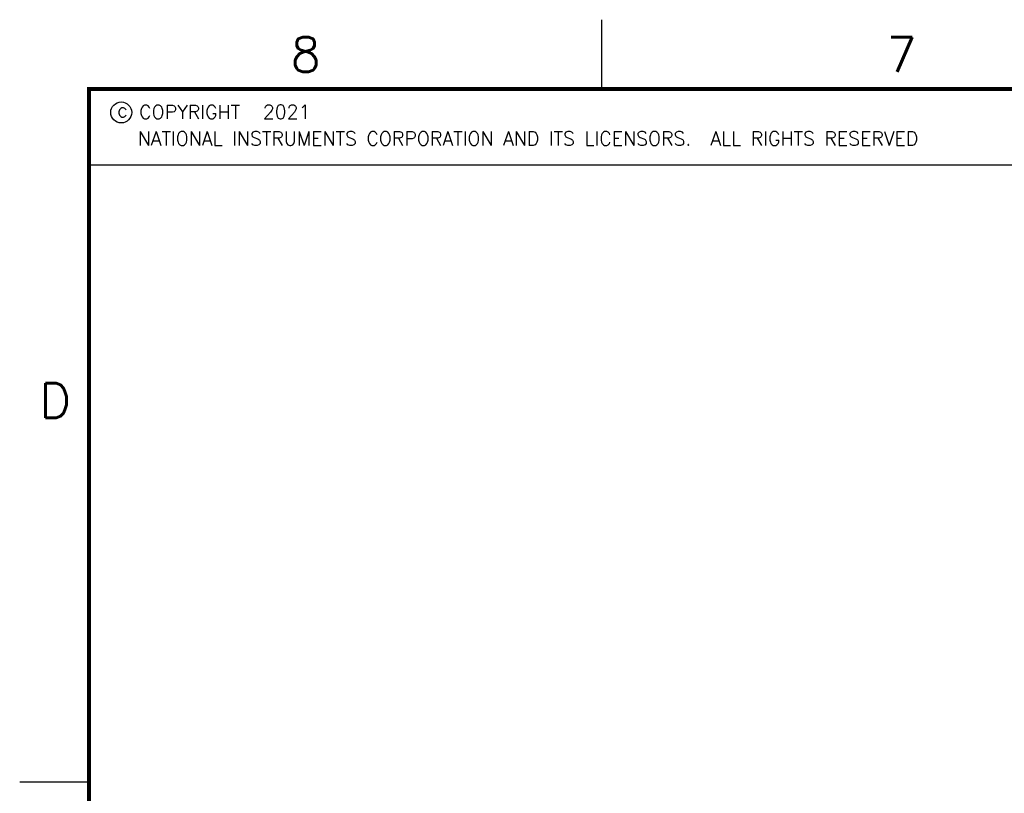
# Model space of a CAD drawing. Header units: millimetres. Extents: x -12 to 851, y -12 to 547.
# Tile 4 of 15: x -12 to 168, y 405 to 547. Entities that reach past the tile are written whole.
import ezdxf
from ezdxf.enums import TextEntityAlignment as Align

# ---------------------------------------------------------------- set-up
doc = ezdxf.new("R2010")
doc.units = ezdxf.units.MM
doc.layers.add('DSIZE', color=5, linetype='Continuous')
doc.layers.add('TEXT', color=3, linetype='Continuous')
doc.styles.add('ROMANS', font='romans.shx')
doc.styles.add('SIMPLEX', font='SIMPLEX')

# ---------------------------------------------------------------- blocks, each defined once
blk = doc.blocks.new('Dsizeh_cu_r2_mm')
at = {"layer": 'DSIZE'}
for p, q in [((94.48, 533.9), (94.48, 546.6)), ((0.5, 520.01), (197.35, 520.01)), ((-12.2, 406.9), (0.5, 406.9))]:
    blk.add_line(p, q, dxfattribs=at)
at = {"layer": 'DSIZE', "const_width": 0.762}
blk.add_lwpolyline([(0.5, 0.5), (838.7, 0.5), (838.7, 533.9), (0.5, 533.9)], close=True, dxfattribs=at)
at = {"layer": 'DSIZE'}
blk.add_circle((6.41, 529.6), 1.92, dxfattribs=at)
at = {"layer": 'TEXT', "color": 5}
for s, height, style, p in [('8', 6.35, 'ROMANS', (37.48, 537.06)), ('7', 6.35, 'ROMANS', (146.7, 537.04)), ('c', 2.54, 'SIMPLEX', (5.65, 528.75)), ('COPYRIGHT', 2.54, 'SIMPLEX', (9.68, 528.41)), ('D', 6.35, 'ROMANS', (-8.53, 473.6))]:
    blk.add_text(s, height=height, dxfattribs=dict(at, style=style)).set_placement(p)
at = {"layer": 'TEXT', "color": 5, "style": 'ROMANS', "flags": 4}
for tag, p in [('COPYRIGHT', (32.36, 529.7)), ('COPYRIGHT_SECOND_LINE', (9.42, 524.83))]:
    blk.add_attdef(tag, text='', height=2.54, dxfattribs=at).set_placement(p, align=Align.MIDDLE_LEFT)
at = {"layer": 'TEXT', "style": 'ROMANS', "flags": 4}
for tag, width, p, p2 in [('1ST', 9.571935, (710.18, 37.37), (837.53, 37.37)), ('2ND', 8.748297, (710.18, 29.34), (837.15, 29.34)), ('3RD', 8.896573, (710.18, 21.82), (837.15, 21.82))]:
    blk.add_attdef(tag, text='', height=5.08, dxfattribs=dict(at, width=width)).set_placement(p, p2, align=Align.FIT)
for tag, height, p in [('1ST', 5.08, (773.24, 39.86)), ('1ST', 5.08, (773.24, 36.08)), ('2ND', 5.08, (773.24, 31.88)), ('2ND', 5.08, (773.09, 28.15)), ('3RD', 5.08, (773.24, 24.34)), ('DATE_#', 6.35, (789.3, 11.14)), ('SCALE', 3.97, (732.04, 3.82)), ('SH', 3.97, (810.53, 3.88)), ('SH_#', 3.97, (823.54, 3.88))]:
    blk.add_attdef(tag, text='', height=height, dxfattribs=at).set_placement(p, align=Align.MIDDLE_CENTER)
blk.add_attdef('NOTES', text='', height=3.97, dxfattribs=at).set_placement((12.44, 15.18), align=Align.MIDDLE_LEFT)

msp = doc.modelspace()

# ---------------------------------------------------------------- block references
ref = msp.add_blockref('Dsizeh_cu_r2_mm', (0, 0.0052))
ref.add_attrib('COPYRIGHT', '2021', dxfattribs={"layer": 'TEXT', "color": 5, "height": 2.54, "style": 'ROMANS'}).set_placement((32.3596, 529.7047), align=Align.MIDDLE_LEFT)
ref.add_attrib('COPYRIGHT_SECOND_LINE', 'NATIONAL INSTRUMENTS CORPORATION AND ITS LICENSORS.  ALL RIGHTS RESERVED', dxfattribs={"layer": 'TEXT', "color": 5, "height": 2.54, "style": 'ROMANS'}).set_placement((9.4177, 524.8388), align=Align.MIDDLE_LEFT)

doc.saveas('drawing.dxf')
